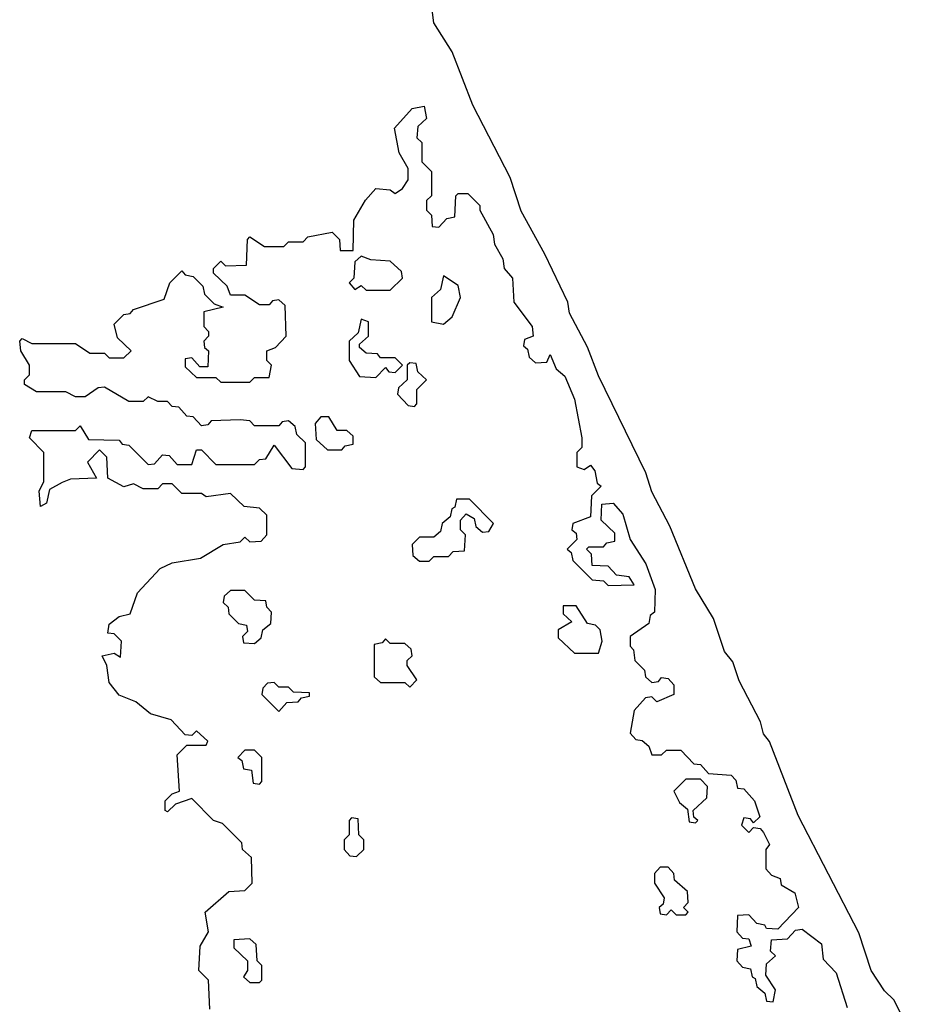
# Model space of a CAD drawing. Extents: x 2535812 to 2752880, y 540738 to 728399.
# Tile 208 of 213: x 2710280 to 2712108, y 696805 to 698839. Entities that reach past the tile are written whole.
import ezdxf

# ---------------------------------------------------------------- set-up
doc = ezdxf.new("R2010")
doc.units = 0

msp = doc.modelspace()

# ---------------------------------------------------------------- linework, layer by layer
at = {"layer": '0CON20XD'}
for points in [[(2712108, 696768), (2712084.2, 696814.2), (2712065, 696832.5), (2712037.5, 696875), (2712012.3, 696952.3), (2711886.7, 697195), (2711828, 697348), (2711815, 697363.8), (2711808.8, 697388.8), (2711765, 697473.3), (2711752.3, 697512.3), (2711735, 697533.8), (2711712, 697602), (2711675, 697663.3), (2711622.3, 697792.3), (2711585, 697863.3), (2711572.7, 697902.7), (2711475, 698103.3), (2711452.3, 698162.3), (2711415, 698232.5), (2711411.2, 698255), (2711364.2, 698354.2), (2711315, 698443.3), (2711292.5, 698512.5), (2711215, 698662.5), (2711172.5, 698772.5), (2711135, 698832.5), (2711130, 698870)], [(2710748.3, 698331.7), (2710750, 698385), (2710755, 698390), (2710785, 698370), (2710825, 698370), (2710835, 698380), (2710865, 698380), (2710875, 698390), (2710925, 698400), (2710940, 698385), (2710941.7, 698361.7), (2710968.3, 698361.7), (2710970, 698425), (2710993.9, 698466.1), (2711015, 698490), (2711045, 698487.5), (2711055, 698480), (2711070, 698490), (2711081.7, 698508.3), (2711081.7, 698531.7), (2711063.6, 698563.6), (2711053.3, 698615), (2711090, 698655), (2711115, 698660), (2711120, 698635), (2711101.7, 698618.3), (2711100, 698595), (2711110, 698585), (2711110, 698545), (2711130, 698525), (2711130, 698475), (2711120, 698465), (2711120, 698445), (2711130, 698435), (2711131.7, 698411.7), (2711145, 698410), (2711161.7, 698428.3), (2711178.3, 698431.7), (2711180, 698475), (2711185, 698480), (2711205, 698480), (2711230, 698455), (2711230, 698445), (2711257.5, 698395), (2711260, 698375), (2711277.5, 698345), (2711280, 698325), (2711297.5, 698305), (2711300, 698255), (2711337.5, 698205), (2711340, 698185), (2711321.7, 698178.3), (2711320, 698165), (2711328.3, 698158.3), (2711331.7, 698141.7), (2711345, 698130), (2711368.3, 698131.7), (2711375, 698147.5), (2711387.5, 698117.5), (2711405, 698102.5), (2711425.5, 698055), (2711440, 697975), (2711440, 697955), (2711430, 697945), (2711430, 697915), (2711445, 697910), (2711458.3, 697918.3), (2711467, 697907), (2711471.7, 697881.7), (2711480, 697875), (2711460, 697855), (2711458.3, 697811.7), (2711421.7, 697798.3), (2711420, 697785), (2711428.3, 697778.3), (2711430, 697765), (2711410, 697745), (2711418.3, 697738.3), (2711421.7, 697721.7), (2711461.7, 697681.7), (2711485, 697680), (2711495, 697670), (2711548.3, 697671.7), (2711538.3, 697688.3), (2711511.7, 697691.7), (2711495, 697710), (2711461.7, 697711.7), (2711460, 697735), (2711450, 697745), (2711455, 697750), (2711485, 697750), (2711491.7, 697758.3), (2711508.3, 697761.7), (2711508.3, 697778.3), (2711480, 697805), (2711481.7, 697838.3), (2711505, 697840), (2711525, 697817.5), (2711540, 697765), (2711572.5, 697715), (2711591.7, 697661.7), (2711590, 697615), (2711581.7, 697608.3), (2711578.3, 697591.7), (2711540, 697565), (2711540, 697545), (2711547, 697537), (2711550, 697515), (2711570, 697495), (2711571.7, 697481.7), (2711585, 697470), (2711598.3, 697471.7), (2711605, 697480), (2711618.3, 697478.3), (2711630, 697465), (2711630, 697445), (2711595, 697430), (2711585, 697440), (2711571.7, 697438.3), (2711548.3, 697411.7), (2711540, 697365), (2711551.7, 697351.7), (2711565, 697350), (2711578.3, 697338.3), (2711585, 697320), (2711605, 697320), (2711615, 697330), (2711645, 697330), (2711671.7, 697301.7), (2711685, 697300), (2711701.7, 697281.7), (2711748.3, 697278.3), (2711758.3, 697268.3), (2711761.7, 697251.7), (2711775, 697250), (2711796.7, 697225), (2711807.5, 697192.5), (2711795, 697180), (2711788.3, 697188.3), (2711775, 697190), (2711770, 697175), (2711785, 697160), (2711795, 697170), (2711808.3, 697168.3), (2711815, 697160), (2711827.5, 697135), (2711820, 697125), (2711820, 697085), (2711831.7, 697071.7), (2711850, 697065), (2711851.7, 697051.7), (2711880, 697035), (2711887.5, 697005), (2711845, 696960), (2711821.7, 696961.7), (2711818.3, 696968.3), (2711801.7, 696971.7), (2711785, 696990), (2711761.7, 696988.3), (2711760, 696955), (2711771.7, 696941.7), (2711785, 696940), (2711790, 696925), (2711761.7, 696918.3), (2711760, 696895), (2711771.7, 696881.7), (2711788.3, 696878.3), (2711791.7, 696861.7), (2711798.3, 696858.3), (2711801.7, 696841.7), (2711818.3, 696828.3), (2711821.7, 696811.7), (2711835, 696810), (2711840, 696835), (2711820, 696865), (2711821.7, 696888.3), (2711840, 696905), (2711830, 696915), (2711831.7, 696938.3), (2711865, 696940), (2711881.7, 696958.3), (2711895, 696960), (2711935, 696930), (2711938.3, 696898.3), (2711965, 696870), (2711988.3, 696798.3)], [(2711045, 698280), (2711070, 698305), (2711068.3, 698318.3), (2711045, 698340), (2711005, 698342.5), (2710985, 698350), (2710971.7, 698338.3), (2710970, 698305), (2710960, 698295), (2710971.7, 698281.7), (2710985, 698290), (2710995, 698280), (2711045, 698280)], [(2710672.5, 696795), (2710670, 696855), (2710650, 696875), (2710652.5, 696925), (2710670, 696955), (2710662.5, 696995), (2710711.7, 697038.3), (2710745, 697040), (2710760, 697055), (2710758.3, 697108.3), (2710740, 697125), (2710738.3, 697138.3), (2710698.3, 697178.3), (2710680, 697185), (2710635, 697230), (2710601.7, 697218.3), (2710585, 697202.5), (2710580, 697205), (2710580, 697225), (2710595, 697240), (2710610, 697245), (2710605, 697320), (2710625, 697340), (2710665, 697340), (2710668.3, 697348.3), (2710645, 697370), (2710635, 697360), (2710621.7, 697361.7), (2710592.5, 697392.5), (2710550, 697405), (2710520, 697430), (2710485, 697443.3), (2710465, 697470), (2710460, 697505), (2710450, 697525), (2710475, 697530), (2710488.3, 697521.7), (2710490, 697555), (2710475, 697570), (2710461.7, 697571.7), (2710465, 697590), (2710485, 697606.2), (2710508.3, 697611.7), (2710523.3, 697655), (2710570, 697705), (2710595, 697716.7), (2710653.3, 697726.7), (2710700, 697755), (2710735, 697760), (2710745, 697770), (2710755, 697760), (2710778.3, 697761.7), (2710790, 697775), (2710790, 697815), (2710775, 697830), (2710743, 697833), (2710715, 697860), (2710665, 697853.3), (2710655, 697860), (2710615, 697860), (2710595, 697880), (2710575, 697880), (2710565, 697870), (2710535, 697870), (2710515, 697880), (2710495, 697873.8), (2710461.7, 697891.7), (2710460, 697935), (2710445, 697950), (2710420, 697925), (2710438.3, 697891.7), (2710385, 697890), (2710367.5, 697882.5), (2710341.7, 697868.3), (2710335, 697840), (2710323, 697833), (2710320, 697865), (2710330, 697885), (2710330, 697945), (2710300, 697975), (2710305, 697990), (2710395, 697990), (2710405, 698000), (2710421.7, 697971.7), (2710485, 697970), (2710491.7, 697961.7), (2710505, 697960), (2710545, 697920), (2710558.3, 697921.7), (2710575, 697940), (2710588.3, 697938.3), (2710605, 697920), (2710635, 697920), (2710645, 697950), (2710655, 697950), (2710685, 697920), (2710765, 697920), (2710775, 697930), (2710788.3, 697931.7), (2710805, 697960), (2710841.7, 697911.7), (2710865, 697910), (2710870, 697915), (2710870, 697965), (2710851.7, 697981.7), (2710848.3, 697998.3), (2710835, 698010), (2710821.7, 698008.3), (2710815, 698000), (2710765, 698000), (2710755, 698010), (2710735, 698012.5), (2710675, 698010), (2710668.3, 698001.7), (2710655, 698000), (2710638.3, 698018.3), (2710625, 698020), (2710608.3, 698038.3), (2710595, 698040), (2710585, 698050), (2710565, 698050), (2710545, 698060), (2710535, 698050), (2710505, 698050), (2710455, 698080), (2710441.7, 698078.3), (2710415, 698060), (2710395, 698060), (2710375, 698070), (2710315, 698070), (2710290, 698085), (2710290, 698095), (2710300, 698105), (2710300, 698125), (2710282.5, 698155), (2710280, 698175), (2710285, 698180), (2710305, 698170), (2710395, 698170), (2710425, 698150), (2710455, 698150), (2710465, 698140), (2710495, 698140), (2710510, 698155), (2710481.7, 698181.7), (2710475, 698210), (2710495, 698230), (2710508.3, 698231.7), (2710515, 698240), (2710578.3, 698261.7), (2710590, 698295), (2710615, 698320), (2710621.7, 698311.7), (2710638.3, 698308.3), (2710658.3, 698288.3), (2710661.7, 698271.7), (2710681.7, 698251.7), (2710700, 698245), (2710660, 698235), (2710660, 698205), (2710670, 698195), (2710670, 698185), (2710660, 698175), (2710661.7, 698161.7), (2710670, 698155), (2710668.3, 698121.7), (2710651.7, 698121.7), (2710635, 698140), (2710621.7, 698138.3), (2710621.7, 698121.7), (2710645, 698100), (2710685, 698100), (2710695, 698090), (2710755, 698090), (2710765, 698100), (2710795, 698100), (2710800, 698125), (2710790, 698135), (2710790, 698155), (2710808.3, 698161.7), (2710830, 698185), (2710828.3, 698248.3), (2710815, 698260), (2710801.7, 698258.3), (2710795, 698250), (2710775, 698250), (2710745, 698270), (2710715, 698270), (2710708.3, 698288.3), (2710680, 698315), (2710680, 698325), (2710695, 698340), (2710705, 698330), (2710748.3, 698331.7)], [(2711155, 698210), (2711172.5, 698225), (2711190, 698265), (2711185, 698290), (2711155, 698310), (2711148.3, 698281.7), (2711130, 698265), (2711130, 698215), (2711155, 698210)], [(2711015, 698100), (2711035, 698120), (2711041.7, 698111.7), (2711055, 698110), (2711070, 698125), (2711055, 698140), (2711025, 698140), (2711018.3, 698148.3), (2710995, 698150), (2710981.7, 698161.7), (2710981.7, 698168.3), (2711000, 698185), (2711000, 698215), (2710985, 698220), (2710978.3, 698191.7), (2710960, 698175), (2710960, 698135), (2710981.7, 698101.7), (2711015, 698100)], [(2711095, 698040), (2711100, 698045), (2711100, 698075), (2711120, 698095), (2711101.7, 698111.7), (2711098.3, 698128.3), (2711085, 698130), (2711080, 698125), (2711080, 698095), (2711061.7, 698078.3), (2711060, 698065), (2711081.7, 698041.7), (2711095, 698040)], [(2710945, 697950), (2710951.7, 697958.3), (2710968.3, 697961.7), (2710968.3, 697978.3), (2710955, 697990), (2710935, 697990), (2710918.3, 698018.3), (2710901.7, 698018.3), (2710890, 698005), (2710891.7, 697971.7), (2710915, 697950), (2710945, 697950)], [(2711125, 697720), (2711135, 697730), (2711165, 697730), (2711175, 697740), (2711198.3, 697741.7), (2711200, 697775), (2711190, 697785), (2711190, 697805), (2711201.7, 697818.3), (2711218.3, 697808.3), (2711221.7, 697791.7), (2711235, 697780), (2711248.3, 697781.7), (2711258.3, 697798.3), (2711208.3, 697848.3), (2711181.7, 697848.3), (2711178.3, 697831.7), (2711171.7, 697828.3), (2711168.3, 697811.7), (2711151.7, 697798.3), (2711148.3, 697781.7), (2711135, 697770), (2711105, 697770), (2711090, 697755), (2711091.7, 697731.7), (2711105, 697720), (2711125, 697720)], [(2710765, 697550), (2710778.3, 697561.7), (2710781.7, 697578.3), (2710798.3, 697591.7), (2710800, 697615), (2710790, 697625), (2710788.3, 697638.3), (2710765, 697640), (2710745, 697660), (2710715, 697660), (2710701.7, 697648.3), (2710700, 697635), (2710710, 697625), (2710711.7, 697611.7), (2710731.7, 697591.7), (2710748.3, 697588.3), (2710750, 697575), (2710740, 697565), (2710741.7, 697551.7), (2710765, 697550)], [(2711475, 697530), (2711482.5, 697555), (2711478.3, 697578.3), (2711468.3, 697588.3), (2711451.7, 697591.7), (2711428.3, 697628.3), (2711401.7, 697628.3), (2711401.7, 697611.7), (2711420, 697595), (2711391.7, 697578.3), (2711391.7, 697561.7), (2711425, 697530), (2711475, 697530)], [(2711085, 697460), (2711100, 697475), (2711080, 697505), (2711080, 697515), (2711090, 697525), (2711088.3, 697538.3), (2711075, 697550), (2711045, 697550), (2711035, 697560), (2711028.3, 697551.7), (2711011.7, 697548.3), (2711011.7, 697481.7), (2711025, 697470), (2711075, 697470), (2711085, 697460)], [(2710815, 697410), (2710831.7, 697428.3), (2710855, 697430), (2710861.7, 697438.3), (2710878.3, 697441.7), (2710878.3, 697448.3), (2710845, 697450), (2710835, 697460), (2710815, 697460), (2710805, 697470), (2710791.7, 697468.3), (2710781.7, 697458.3), (2710780, 697445), (2710815, 697410)], [(2710775, 697260), (2710780, 697265), (2710780, 697315), (2710765, 697330), (2710745, 697330), (2710730, 697315), (2710738.3, 697308.3), (2710741.7, 697291.7), (2710758.3, 697288.3), (2710761.7, 697261.7), (2710775, 697260)], [(2711675, 697180), (2711680, 697185), (2711671.7, 697191.7), (2711670, 697205), (2711698.3, 697231.7), (2711700, 697255), (2711685, 697270), (2711655, 697270), (2711630, 697245), (2711641.7, 697221.7), (2711658.3, 697208.3), (2711661.7, 697181.7), (2711675, 697180)], [(2710975, 697110), (2710990, 697125), (2710990, 697145), (2710980, 697155), (2710978.3, 697188.3), (2710965, 697190), (2710960, 697185), (2710960, 697155), (2710950, 697145), (2710950, 697125), (2710961.7, 697111.7), (2710975, 697110)], [(2711655, 696990), (2711660, 696995), (2711650, 697005), (2711660, 697015), (2711658.3, 697038.3), (2711631.7, 697061.7), (2711630, 697075), (2711618.3, 697088.3), (2711601.7, 697088.3), (2711590, 697075), (2711590, 697055), (2711610, 697025), (2711608.3, 697011.7), (2711600, 697005), (2711601.7, 696991.7), (2711615, 696990), (2711625, 697000), (2711635, 696990), (2711655, 696990)], [(2710775, 696850), (2710780, 696855), (2710780, 696885), (2710770, 696895), (2710768.3, 696928.3), (2710755, 696940), (2710721.7, 696938.3), (2710721.7, 696921.7), (2710750, 696895), (2710750, 696875), (2710741.7, 696861.7), (2710755, 696850), (2710775, 696850)]]:
    msp.add_lwpolyline(points, dxfattribs=at)

doc.saveas('drawing.dxf')
